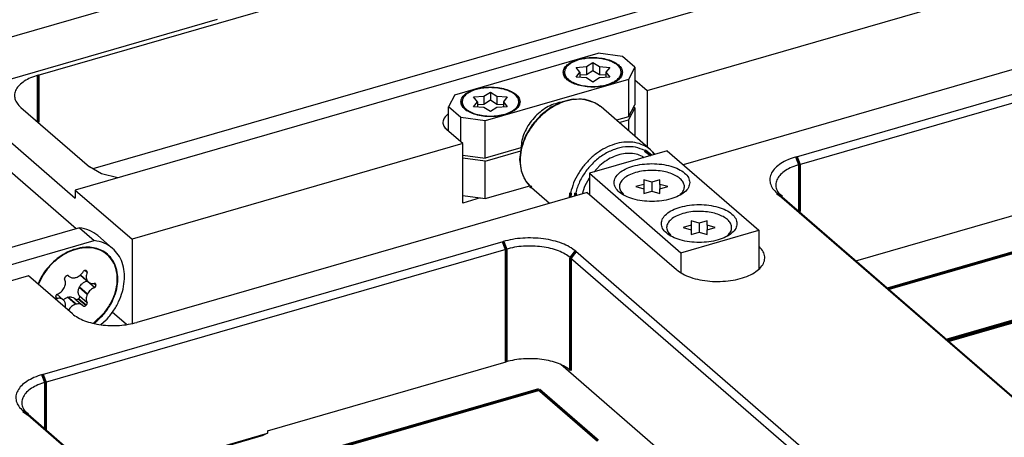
# Model space of a CAD drawing. Header units: inches. Extents: x 0 to 841, y 0 to 594.
# Tile 17 of 84: x 234 to 318, y 200 to 236. Entities that reach past the tile are written whole.
import ezdxf

# ---------------------------------------------------------------- set-up
doc = ezdxf.new("R2010")
doc.units = ezdxf.units.IN

# ---------------------------------------------------------------- blocks, each defined once
blk = doc.blocks.new('E8021-96570_pcb__1', base_point=(83.97, 163.499))
at = {"color": 3, "linetype": 'Continuous', "const_width": 0.25}
for points in [[(307.717, 212.834), (341.96, 222.72)], [(346.96, 218.39), (312.717, 208.504)], [(312.797, 208.435), (347.04, 218.32)], [(243.925, 194.419), (278.169, 204.305)], [(278.169, 204.305), (283.169, 199.975)]]:
    blk.add_lwpolyline(points, dxfattribs=at)
blk = doc.blocks.new('E8021-26512__4', base_point=(171.454, 230.218))
at = {"color": 7, "linetype": 'Continuous'}
for p, q in [((232.254, 233.768), (250.96, 239.168)), ((232.254, 230.218), (250.96, 235.618))]:
    blk.add_line(p, q, dxfattribs=at)
blk = doc.blocks.new('E8021-66412_MUXIP01_3', base_point=(171.454, 230.218))
blk.add_blockref('E8021-26512__4', (171.454, 230.218))
blk = doc.blocks.new('E8021-24170', base_point=(48.856, 135.123))
at = {"color": 7, "linetype": 'Continuous'}
for p, q in [((157.942, 290.634), (238.942, 220.486)), ((235.801, 230.895), (298.526, 249.002)), ((326.107, 246.341), (238.942, 221.179)), ((298.526, 239.736), (240.44, 222.968)), ((287.32, 229.602), (321.095, 239.352)), ((299.956, 223.989), (338.927, 235.239)), ((300.206, 223.339), (339.177, 234.589)), ((327.295, 233.982), (290.367, 223.322)), ((286.287, 230.496), (287.32, 229.602)), ((287.32, 229.602), (287.32, 224.823)), ((234.337, 228.163), (240.137, 223.14)), ((270.514, 227.622), (270.453, 227.579)), ((271.731, 225.102), (270.381, 226.271)), ((271.731, 225.102), (243.742, 217.022)), ((271.731, 220.079), (271.731, 225.102)), ((304.992, 215.194), (339.177, 225.063)), ((241.166, 222.554), (240.137, 223.14)), ((242.535, 222.216), (241.166, 222.554)), ((238.942, 221.179), (243.742, 217.022)), ((238.942, 221.179), (238.942, 220.486)), ((282.262, 220.982), (244.156, 209.982)), ((282.262, 220.982), (289.812, 214.444)), ((298.309, 220.915), (344.649, 180.783)), ((273.204, 220.504), (271.731, 220.079)), ((298.742, 220.607), (345.082, 180.475)), ((236.164, 205.574), (275.136, 216.824)), ((243.742, 217.022), (243.742, 209.879)), ((236.414, 204.924), (275.386, 216.174)), ((281.283, 216), (327.623, 175.868)), ((296.767, 216.419), (296.819, 216.372)), ((280.85, 215.442), (327.19, 175.31)), ((234.992, 213.919), (222.343, 210.267)), ((238.692, 210.714), (234.992, 213.919)), ((243.284, 209.797), (242.057, 210.86)), ((255.207, 200.823), (275.386, 206.648)), ((320.627, 171.251), (280.018, 206.419)), ((280.857, 162.368), (234.517, 202.5)), ((281.29, 162.06), (234.95, 202.192)), ((255.207, 200.823), (255.207, 200.606)), ((241.388, 196.617), (255.207, 200.606)), ((241.45, 196.563), (254.866, 200.436)), ((255.207, 200.606), (254.866, 200.436))]:
    blk.add_line(p, q, dxfattribs=at)
at = {"color": 3, "linetype": 'Continuous', "const_width": 0.25}
for points in [[(235.801, 226.895), (235.801, 230.895)], [(299.956, 223.989), (300.206, 223.339)], [(300.206, 223.339), (300.206, 219.339)], [(298.309, 220.915), (298.742, 220.607)], [(275.136, 216.824), (275.386, 216.174)], [(275.386, 216.174), (275.386, 206.648)], [(281.283, 216), (280.85, 215.442)], [(280.85, 215.442), (280.85, 205.916)], [(236.164, 205.574), (236.414, 204.924)], [(236.414, 204.924), (236.414, 200.924)], [(234.95, 202.192), (234.517, 202.5)]]:
    blk.add_lwpolyline(points, dxfattribs=at)
at = {"color": 7, "linetype": 'Continuous'}
for points, knots in [([(235.801, 230.895), (235.586, 230.826), (235.178, 230.693), (234.64, 230.409), (234.217, 230.08), (233.925, 229.708), (233.783, 229.303), (233.813, 228.886), (234.004, 228.487), (234.221, 228.276), (234.337, 228.163)], [0, 0, 0, 0, 0.67706, 1.28469, 1.816021, 2.275301, 2.682676, 3.075374, 3.496677, 3.978615, 3.978615, 3.978615, 3.978615]), ([(270.453, 227.579), (270.345, 227.484), (270.147, 227.309), (270.012, 226.935), (270.103, 226.551), (270.284, 226.369), (270.381, 226.271)], [0, 0, 0, 0, 0.426538, 0.783301, 1.132667, 1.542313, 1.542313, 1.542313, 1.542313]), ([(299.956, 223.989), (299.714, 223.91), (299.255, 223.761), (298.65, 223.441), (298.173, 223.071), (297.845, 222.653), (297.685, 222.197), (297.719, 221.728), (297.934, 221.279), (298.178, 221.042), (298.309, 220.915)], [0, 0, 0, 0, 0.761693, 1.445276, 2.043024, 2.559714, 3.018011, 3.459795, 3.933762, 4.475942, 4.475942, 4.475942, 4.475942]), ([(300.206, 223.339), (299.991, 223.269), (299.583, 223.137), (299.045, 222.852), (298.621, 222.523), (298.33, 222.152), (298.188, 221.746), (298.217, 221.33), (298.409, 220.931), (298.626, 220.72), (298.742, 220.607)], [0, 0, 0, 0, 0.67706, 1.28469, 1.816021, 2.275301, 2.682676, 3.075374, 3.496677, 3.978615, 3.978615, 3.978615, 3.978615]), ([(281.283, 216), (281.115, 216.126), (280.758, 216.395), (280.106, 216.683), (279.362, 216.913), (278.541, 217.064), (277.677, 217.135), (276.803, 217.119), (275.949, 217.027), (275.402, 216.89), (275.136, 216.824)], [0, 0, 0, 0, 0.626553, 1.337509, 2.122011, 2.962117, 3.835449, 4.717249, 5.582177, 6.406061, 6.406061, 6.406061, 6.406061]), ([(280.85, 215.442), (280.701, 215.554), (280.383, 215.793), (279.804, 216.049), (279.142, 216.254), (278.413, 216.388), (277.645, 216.451), (276.868, 216.437), (276.109, 216.355), (275.623, 216.233), (275.386, 216.174)], [0, 0, 0, 0, 0.556936, 1.188897, 1.886232, 2.632992, 3.409288, 4.19311, 4.961935, 5.694277, 5.694277, 5.694277, 5.694277]), ([(289.812, 214.444), (289.982, 214.318), (290.348, 214.048), (291.024, 213.774), (291.796, 213.568), (292.64, 213.453), (293.514, 213.431), (294.377, 213.504), (295.187, 213.669), (295.908, 213.917), (296.506, 214.237), (296.956, 214.619), (297.235, 215.055), (297.307, 215.53), (297.159, 216), (296.937, 216.243), (296.819, 216.372)], [0, 0, 0, 0, 0.633511, 1.361321, 2.16763, 3.027497, 3.910782, 4.785262, 5.619487, 6.385722, 7.063419, 7.644009, 8.138108, 8.58349, 9.040232, 9.562629, 9.562629, 9.562629, 9.562629]), ([(238.692, 210.714), (238.841, 210.602), (239.159, 210.364), (239.738, 210.108), (240.4, 209.903), (241.129, 209.769), (241.897, 209.706), (242.674, 209.72), (243.434, 209.801), (243.919, 209.923), (244.156, 209.982)], [0, 0, 0, 0, 0.556936, 1.188897, 1.886232, 2.632992, 3.409288, 4.19311, 4.961935, 5.694277, 5.694277, 5.694277, 5.694277]), ([(280.85, 205.916), (280.701, 206.028), (280.383, 206.267), (279.804, 206.522), (279.142, 206.727), (278.413, 206.862), (277.645, 206.925), (276.868, 206.911), (276.109, 206.829), (275.623, 206.707), (275.386, 206.648)], [0, 0, 0, 0, 0.556936, 1.188897, 1.886232, 2.632992, 3.409288, 4.19311, 4.961935, 5.694277, 5.694277, 5.694277, 5.694277]), ([(236.164, 205.574), (235.923, 205.495), (235.464, 205.346), (234.858, 205.026), (234.382, 204.656), (234.054, 204.238), (233.894, 203.782), (233.927, 203.313), (234.143, 202.864), (234.387, 202.627), (234.517, 202.5)], [0, 0, 0, 0, 0.761693, 1.445276, 2.043024, 2.559714, 3.018011, 3.459795, 3.933762, 4.475942, 4.475942, 4.475942, 4.475942]), ([(236.414, 204.924), (236.199, 204.854), (235.791, 204.722), (235.253, 204.437), (234.83, 204.108), (234.538, 203.737), (234.396, 203.331), (234.426, 202.915), (234.617, 202.516), (234.835, 202.305), (234.95, 202.192)], [0, 0, 0, 0, 0.67706, 1.28469, 1.816021, 2.275301, 2.682676, 3.075374, 3.496677, 3.978615, 3.978615, 3.978615, 3.978615])]:
    blk.add_open_spline(points, degree=3, knots=knots, dxfattribs=at)
blk = doc.blocks.new('N2360-21309_2', base_point=(147.12, 215.265))
at = {"color": 7, "linetype": 'Continuous'}
blk.add_line((152.932, 292.466), (239.021, 217.911), dxfattribs=at)
blk = doc.blocks.new('N2360-21308_2', base_point=(210.636, 200.509))
at = {"color": 7, "linetype": 'Continuous'}
for p, q in [((239.288, 217.988), (213.239, 210.468)), ((239.288, 217.988), (240.538, 216.905)), ((219.07, 210.708), (240.538, 216.905)), ((240.848, 217.321), (242.098, 216.238)), ((235.838, 213.186), (236.22, 214.003)), ((213.239, 210.468), (217.489, 206.787)), ((222.07, 208.11), (219.07, 210.708)), ((241.364, 210.753), (240.463, 209.904)), ((241.553, 210.172), (241.111, 209.785)), ((217.489, 206.787), (222.07, 208.11)), ((222.07, 206.262), (222.07, 208.11)), ((212.053, 205.893), (212.957, 203.973)), ((215.053, 203.295), (212.053, 205.893)), ((211.679, 203.514), (212.929, 202.432)), ((216.466, 200.697), (213.466, 203.295)), ((215.053, 203.295), (215.957, 201.375)), ((213.982, 201.866), (214.017, 201.859)), ((216.816, 200.509), (216.466, 200.697))]:
    blk.add_line(p, q, dxfattribs=at)
at = {"color": 3, "linetype": 'Continuous', "const_width": 0.25}
blk.add_lwpolyline([(215.957, 201.375), (212.957, 203.973)], dxfattribs=at)
at = {"color": 7, "linetype": 'Continuous'}
for points, knots in [([(240.848, 217.321), (240.618, 217.488), (240.149, 217.829), (239.579, 217.934), (239.288, 217.988)], [0, 0, 0, 0, 0.841132, 1.715832, 1.715832, 1.715832, 1.715832]), ([(242.098, 216.238), (241.868, 216.405), (241.399, 216.746), (240.829, 216.852), (240.538, 216.905)], [0, 0, 0, 0, 0.841133, 1.715832, 1.715832, 1.715832, 1.715832]), ([(241.364, 210.753), (241.553, 211.007), (241.928, 211.509), (242.3, 212.358), (242.5, 213.217), (242.507, 214.052), (242.317, 214.815), (241.935, 215.462), (241.38, 215.949), (240.69, 216.244), (239.91, 216.332), (239.087, 216.214), (238.262, 215.902), (237.481, 215.413), (236.773, 214.78), (236.405, 214.262), (236.22, 214.003)], [0, 0, 0, 0, 0.949849, 1.874412, 2.755355, 3.581913, 4.354293, 5.085838, 5.801666, 6.531946, 7.302194, 8.126321, 9.005074, 9.928092, 10.877295, 11.830467, 11.830467, 11.830467, 11.830467]), ([(241.553, 210.172), (241.758, 210.415), (242.167, 210.899), (242.625, 211.721), (242.947, 212.574), (243.11, 213.434), (243.108, 214.265), (242.936, 215.032), (242.61, 215.718), (242.267, 216.066), (242.098, 216.238)], [0, 0, 0, 0, 0.954349, 1.895376, 2.80785, 3.679909, 4.50496, 5.283452, 6.024034, 6.743173, 6.743173, 6.743173, 6.743173]), ([(213.239, 210.468), (212.945, 210.239), (212.355, 209.779), (211.646, 208.907), (211.1, 207.948), (210.758, 206.937), (210.635, 205.931), (210.749, 204.988), (211.08, 204.14), (211.482, 203.72), (211.679, 203.514)], [0, 0, 0, 0, 1.113818, 2.238055, 3.345395, 4.411134, 5.417455, 6.357702, 7.239951, 8.087861, 8.087861, 8.087861, 8.087861]), ([(217.489, 206.787), (217.199, 206.563), (216.618, 206.111), (215.92, 205.255), (215.363, 204.317), (215.155, 203.631), (215.053, 203.295)], [0, 0, 0, 0, 1.095627, 2.201769, 3.292393, 4.343789, 4.343789, 4.343789, 4.343789]), ([(212.053, 205.893), (211.993, 205.554), (211.876, 204.9), (211.992, 203.935), (212.32, 203.07), (212.729, 202.641), (212.929, 202.432)], [0, 0, 0, 0, 1.026315, 1.984425, 2.882137, 3.743895, 3.743895, 3.743895, 3.743895]), ([(212.957, 203.973), (213.025, 203.845), (213.159, 203.593), (213.364, 203.394), (213.466, 203.295)], [0, 0, 0, 0, 0.4300985, 0.8520419, 0.8520419, 0.8520419, 0.8520419]), ([(212.929, 202.432), (213.087, 202.31), (213.407, 202.064), (213.789, 201.932), (213.982, 201.866)], [0, 0, 0, 0, 0.594912, 1.202196, 1.202196, 1.202196, 1.202196]), ([(215.957, 201.375), (216.025, 201.247), (216.159, 200.995), (216.364, 200.796), (216.466, 200.697)], [0, 0, 0, 0, 0.430099, 0.8520429, 0.8520429, 0.8520429, 0.8520429])]:
    blk.add_open_spline(points, degree=3, knots=knots, dxfattribs=at)
blk = doc.blocks.new('0515-2044_2', base_point=(235.779, 209.89))
at = {"color": 7, "linetype": 'Continuous'}
for p, q in [((239.943, 214.211), (239.755, 214.373)), ((235.789, 213.264), (235.779, 213.238)), ((238.333, 213.939), (238.41, 213.873)), ((239.37, 213.988), (240.049, 213.399)), ((239.973, 213.483), (239.38, 213.996)), ((239.958, 213.505), (239.385, 214.001)), ((239.515, 213.257), (239.562, 213.297)), ((239.562, 213.297), (239.57, 213.303)), ((239.57, 213.303), (239.629, 213.345)), ((239.629, 213.345), (239.69, 213.383)), ((239.69, 213.383), (239.741, 213.411)), ((239.741, 213.411), (239.753, 213.417)), ((239.753, 213.417), (239.819, 213.445)), ((239.819, 213.445), (239.886, 213.469)), ((239.886, 213.469), (239.902, 213.473)), ((239.902, 213.473), (239.936, 213.483)), ((239.946, 213.489), (239.936, 213.483)), ((240.581, 212.924), (239.936, 213.483)), ((240.694, 213.125), (240.516, 213.279)), ((240.694, 213.155), (240.546, 213.283)), ((239.191, 212.583), (239.195, 212.649)), ((239.192, 212.548), (239.191, 212.583)), ((239.193, 212.517), (239.192, 212.548)), ((239.197, 212.479), (239.193, 212.517)), ((239.195, 212.649), (239.205, 212.715)), ((239.201, 212.453), (239.197, 212.479)), ((239.214, 212.39), (239.201, 212.453)), ((239.205, 212.715), (239.211, 212.745)), ((239.211, 212.745), (239.219, 212.782)), ((239.219, 212.782), (239.24, 212.848)), ((239.24, 212.848), (239.243, 212.858)), ((239.243, 212.858), (239.265, 212.912)), ((239.265, 212.912), (239.277, 212.939)), ((239.277, 212.939), (239.284, 212.955)), ((239.958, 212.35), (239.277, 212.939)), ((239.284, 212.955), (239.292, 212.97)), ((239.292, 212.97), (239.33, 213.037)), ((239.973, 212.381), (239.292, 212.97)), ((239.33, 213.037), (239.37, 213.096)), ((239.37, 213.096), (239.401, 213.137)), ((239.401, 213.137), (239.463, 213.207)), ((239.463, 213.207), (239.515, 213.257)), ((240.694, 213.155), (240.694, 213.125)), ((237.282, 212.14), (237.282, 212.17)), ((237.395, 212.005), (237.292, 212.094)), ((237.386, 212.363), (237.927, 211.895)), ((237.936, 211.887), (237.947, 211.898)), ((237.947, 211.898), (237.974, 211.923)), ((237.974, 211.923), (238.013, 211.955)), ((238.013, 211.955), (238.028, 211.967)), ((238.028, 211.967), (238.085, 212.006)), ((238.085, 212.006), (238.111, 212.023)), ((238.111, 212.023), (238.144, 212.041)), ((238.144, 212.041), (238.205, 212.071)), ((238.205, 212.071), (238.266, 212.095)), ((238.266, 212.095), (238.292, 212.104)), ((238.292, 212.104), (238.307, 212.109)), ((238.973, 211.515), (238.292, 212.104)), ((238.307, 212.109), (238.323, 212.113)), ((238.323, 212.113), (238.391, 212.128)), ((239.003, 211.523), (238.323, 212.113)), ((238.391, 212.128), (238.453, 212.135)), ((238.453, 212.135), (238.577, 212.134)), ((238.577, 212.134), (238.614, 212.129)), ((238.614, 212.129), (238.637, 212.124)), ((238.637, 212.124), (238.752, 212.088)), ((238.752, 212.088), (238.806, 212.062)), ((238.806, 212.062), (238.848, 212.037)), ((238.848, 212.037), (238.857, 212.031)), ((238.857, 212.031), (238.905, 211.994)), ((238.905, 211.994), (238.913, 211.988)), ((238.913, 211.988), (239.567, 211.422)), ((239.008, 211.91), (239, 211.913)), ((239.059, 211.905), (239.008, 211.91)), ((239.076, 211.906), (239.059, 211.905)), ((239.111, 211.913), (239.076, 211.906)), ((239.128, 211.919), (239.111, 211.913)), ((239.161, 211.934), (239.128, 211.919)), ((239.177, 211.944), (239.161, 211.934)), ((239.193, 211.955), (239.177, 211.944)), ((239.219, 211.977), (239.193, 211.955)), ((239.828, 211.405), (239.193, 211.955)), ((239.222, 212.361), (239.214, 212.39)), ((239.235, 211.994), (239.219, 211.977)), ((239.854, 211.427), (239.219, 211.977)), ((239.232, 212.329), (239.222, 212.361)), ((239.256, 212.271), (239.232, 212.329)), ((239.247, 212.009), (239.235, 211.994)), ((239.267, 212.041), (239.247, 212.009)), ((239.285, 212.216), (239.256, 212.271)), ((239.276, 212.058), (239.267, 212.041)), ((239.29, 212.094), (239.276, 212.058)), ((239.298, 212.193), (239.285, 212.216)), ((239.294, 212.112), (239.29, 212.094)), ((239.3, 212.148), (239.294, 212.112)), ((239.298, 212.193), (239.3, 212.166)), ((239.943, 211.635), (239.298, 212.193)), ((239.3, 212.166), (239.3, 212.148)), ((238.086, 211.239), (238.092, 211.261)), ((238.365, 211.018), (238.357, 211.005)), ((239.003, 211.523), (238.973, 211.515)), ((239.854, 211.427), (239.828, 211.405)), ((240.522, 209.89), (240.721, 210.049))]:
    blk.add_line(p, q, dxfattribs=at)
for points, knots in [([(239.35, 216.284), (239.105, 216.223), (238.605, 216.099), (237.9, 215.736), (237.237, 215.26), (236.648, 214.673), (236.146, 214.008), (235.907, 213.511), (235.789, 213.264)], [0, 0, 0, 0, 0.752613, 1.542881, 2.361117, 3.19418, 4.027223, 4.8454, 4.8454, 4.8454, 4.8454]), ([(241.672, 215.747), (241.516, 215.863), (241.199, 216.099), (240.621, 216.293), (239.994, 216.37), (239.568, 216.313), (239.35, 216.284)], [0, 0, 0, 0, 0.581599, 1.178533, 1.80298, 2.462017, 2.462017, 2.462017, 2.462017]), ([(240.721, 210.049), (240.942, 210.256), (241.384, 210.669), (241.901, 211.411), (242.285, 212.205), (242.51, 213.023), (242.566, 213.828), (242.443, 214.576), (242.157, 215.246), (241.832, 215.582), (241.672, 215.747)], [0, 0, 0, 0, 0.905872, 1.81016, 2.69398, 3.541269, 4.341429, 5.091926, 5.800287, 6.484206, 6.484206, 6.484206, 6.484206]), ([(239.003, 213.78), (239.065, 213.804), (239.193, 213.852), (239.362, 213.974), (239.513, 214.122), (239.588, 214.243), (239.626, 214.303)], [0, 0, 0, 0, 0.1987385, 0.4066487, 0.6191767, 0.8310191, 0.8310191, 0.8310191, 0.8310191]), ([(239.828, 214.375), (239.811, 214.376), (239.776, 214.38), (239.723, 214.366), (239.671, 214.341), (239.641, 214.316), (239.626, 214.303)], [0, 0, 0, 0, 0.050155, 0.1041992, 0.1618298, 0.221927, 0.221927, 0.221927, 0.221927]), ([(239.854, 214.367), (239.85, 214.369), (239.841, 214.371), (239.832, 214.374), (239.828, 214.375)], [0, 0, 0, 0, 0.01357423, 0.02717511, 0.02717511, 0.02717511, 0.02717511]), ([(239.943, 214.211), (239.943, 214.228), (239.943, 214.262), (239.925, 214.308), (239.896, 214.346), (239.868, 214.36), (239.854, 214.367)], [0, 0, 0, 0, 0.0517947, 0.0999997, 0.1460118, 0.1920253, 0.1920253, 0.1920253, 0.1920253]), ([(239.943, 214.211), (239.919, 214.148), (239.874, 214.025), (239.856, 213.835), (239.878, 213.656), (239.932, 213.554), (239.958, 213.505)], [0, 0, 0, 0, 0.2012693, 0.390941, 0.5678948, 0.7339921, 0.7339921, 0.7339921, 0.7339921]), ([(238.018, 212.945), (238.044, 213.008), (238.095, 213.13), (238.12, 213.321), (238.106, 213.503), (238.057, 213.609), (238.033, 213.66)], [0, 0, 0, 0, 0.202968, 0.394783, 0.5738755, 0.7415639, 0.7415639, 0.7415639, 0.7415639]), ([(238.122, 213.867), (238.108, 213.852), (238.081, 213.822), (238.052, 213.77), (238.034, 213.715), (238.033, 213.678), (238.033, 213.66)], [0, 0, 0, 0, 0.0609528, 0.1209317, 0.1783503, 0.2321332, 0.2321332, 0.2321332, 0.2321332]), ([(238.148, 213.89), (238.144, 213.886), (238.135, 213.879), (238.126, 213.871), (238.122, 213.867)], [0, 0, 0, 0, 0.01726303, 0.03453865, 0.03453865, 0.03453865, 0.03453865]), ([(238.35, 213.934), (238.334, 213.938), (238.302, 213.947), (238.249, 213.941), (238.196, 213.923), (238.164, 213.901), (238.148, 213.89)], [0, 0, 0, 0, 0.048324, 0.1002696, 0.1560843, 0.2150443, 0.2150443, 0.2150443, 0.2150443]), ([(238.35, 213.934), (238.359, 213.923), (238.378, 213.902), (238.399, 213.882), (238.41, 213.873)], [0, 0, 0, 0, 0.04285078, 0.08556444, 0.08556444, 0.08556444, 0.08556444]), ([(238.41, 213.873), (238.447, 213.845), (238.524, 213.789), (238.665, 213.748), (238.818, 213.738), (238.92, 213.76), (238.973, 213.771)], [0, 0, 0, 0, 0.1390492, 0.2825561, 0.4338696, 0.5946236, 0.5946236, 0.5946236, 0.5946236]), ([(238.973, 213.771), (238.978, 213.773), (238.988, 213.775), (238.998, 213.778), (239.003, 213.78)], [0, 0, 0, 0, 0.01570523, 0.03156669, 0.03156669, 0.03156669, 0.03156669]), ([(239.958, 213.505), (239.96, 213.501), (239.965, 213.493), (239.97, 213.486), (239.973, 213.483)], [0, 0, 0, 0, 0.01335031, 0.02663118, 0.02663118, 0.02663118, 0.02663118]), ([(239.973, 213.483), (239.984, 213.468), (240.008, 213.438), (240.036, 213.412), (240.049, 213.399)], [0, 0, 0, 0, 0.056771, 0.1132269, 0.1132269, 0.1132269, 0.1132269]), ([(240.049, 213.399), (240.085, 213.373), (240.157, 213.32), (240.29, 213.278), (240.434, 213.265), (240.531, 213.281), (240.581, 213.29)], [0, 0, 0, 0, 0.1321377, 0.2681248, 0.4109376, 0.5621726, 0.5621726, 0.5621726, 0.5621726]), ([(240.694, 213.155), (240.692, 213.171), (240.687, 213.204), (240.662, 213.245), (240.626, 213.277), (240.596, 213.286), (240.581, 213.29)], [0, 0, 0, 0, 0.0497748, 0.0965728, 0.1422905, 0.1892375, 0.1892375, 0.1892375, 0.1892375]), ([(237.395, 212.37), (237.457, 212.397), (237.583, 212.45), (237.749, 212.577), (237.896, 212.731), (237.968, 212.853), (238.003, 212.914)], [0, 0, 0, 0, 0.2005767, 0.4096345, 0.6224296, 0.8336165, 0.8336165, 0.8336165, 0.8336165]), ([(238.003, 212.914), (238.006, 212.919), (238.011, 212.929), (238.016, 212.94), (238.018, 212.945)], [0, 0, 0, 0, 0.01713912, 0.03418809, 0.03418809, 0.03418809, 0.03418809]), ([(240.581, 212.924), (240.519, 212.898), (240.393, 212.845), (240.227, 212.717), (240.08, 212.564), (240.009, 212.441), (239.973, 212.381)], [0, 0, 0, 0, 0.2005767, 0.4096345, 0.6224296, 0.8336165, 0.8336165, 0.8336165, 0.8336165]), ([(240.581, 212.924), (240.596, 212.938), (240.627, 212.965), (240.661, 213.015), (240.686, 213.068), (240.691, 213.106), (240.694, 213.125)], [0, 0, 0, 0, 0.0607486, 0.1214629, 0.1804198, 0.2362299, 0.2362299, 0.2362299, 0.2362299]), ([(237.395, 212.37), (237.38, 212.357), (237.349, 212.33), (237.315, 212.28), (237.29, 212.226), (237.285, 212.188), (237.282, 212.17)], [0, 0, 0, 0, 0.0607486, 0.1214629, 0.1804198, 0.2362299, 0.2362299, 0.2362299, 0.2362299]), ([(237.282, 212.14), (237.285, 212.123), (237.289, 212.091), (237.314, 212.049), (237.35, 212.018), (237.38, 212.009), (237.395, 212.005)], [0, 0, 0, 0, 0.0497748, 0.0965728, 0.1422905, 0.1892375, 0.1892375, 0.1892375, 0.1892375]), ([(237.927, 211.895), (237.891, 211.921), (237.819, 211.975), (237.686, 212.016), (237.542, 212.03), (237.445, 212.013), (237.395, 212.005)], [0, 0, 0, 0, 0.1321379, 0.2681253, 0.4109384, 0.5621736, 0.5621736, 0.5621736, 0.5621736]), ([(238.003, 211.812), (237.992, 211.827), (237.969, 211.857), (237.941, 211.882), (237.927, 211.895)], [0, 0, 0, 0, 0.0567705, 0.1132259, 0.1132259, 0.1132259, 0.1132259]), ([(238.018, 211.79), (238.016, 211.794), (238.011, 211.801), (238.006, 211.808), (238.003, 211.812)], [0, 0, 0, 0, 0.01335031, 0.02663118, 0.02663118, 0.02663118, 0.02663118]), ([(238.092, 211.261), (238.101, 211.31), (238.118, 211.405), (238.111, 211.546), (238.082, 211.677), (238.039, 211.753), (238.018, 211.79)], [0, 0, 0, 0, 0.1475706, 0.2876375, 0.4204422, 0.5473345, 0.5473345, 0.5473345, 0.5473345]), ([(239.854, 211.427), (239.868, 211.442), (239.895, 211.472), (239.924, 211.525), (239.942, 211.58), (239.943, 211.617), (239.943, 211.635)], [0, 0, 0, 0, 0.0609528, 0.1209317, 0.1783503, 0.2321332, 0.2321332, 0.2321332, 0.2321332]), ([(239.958, 212.35), (239.932, 212.287), (239.881, 212.165), (239.857, 211.974), (239.87, 211.792), (239.919, 211.686), (239.943, 211.635)], [0, 0, 0, 0, 0.202968, 0.394783, 0.5738755, 0.7415639, 0.7415639, 0.7415639, 0.7415639]), ([(239.973, 212.381), (239.97, 212.375), (239.965, 212.365), (239.96, 212.355), (239.958, 212.35)], [0, 0, 0, 0, 0.01713912, 0.03418809, 0.03418809, 0.03418809, 0.03418809]), ([(238.973, 211.515), (238.913, 211.492), (238.79, 211.445), (238.626, 211.33), (238.478, 211.189), (238.403, 211.075), (238.365, 211.018)], [0, 0, 0, 0, 0.1916005, 0.3918715, 0.5967746, 0.801569, 0.801569, 0.801569, 0.801569]), ([(239.567, 211.422), (239.529, 211.449), (239.452, 211.505), (239.311, 211.546), (239.158, 211.556), (239.056, 211.534), (239.003, 211.523)], [0, 0, 0, 0, 0.1390494, 0.2825565, 0.4338703, 0.5946246, 0.5946246, 0.5946246, 0.5946246]), ([(239.626, 211.36), (239.617, 211.371), (239.598, 211.393), (239.577, 211.412), (239.567, 211.422)], [0, 0, 0, 0, 0.04285029, 0.08556345, 0.08556345, 0.08556345, 0.08556345]), ([(239.626, 211.36), (239.642, 211.356), (239.674, 211.348), (239.727, 211.354), (239.78, 211.372), (239.812, 211.394), (239.828, 211.405)], [0, 0, 0, 0, 0.048324, 0.1002696, 0.1560843, 0.2150443, 0.2150443, 0.2150443, 0.2150443])]:
    blk.add_open_spline(points, degree=3, knots=knots, dxfattribs=at)
blk = doc.blocks.new('N2605-21220', base_point=(270.514, 223.87))
at = {"color": 7, "linetype": 'Continuous'}
for p, q in [((271.064, 229.239), (283.188, 232.739)), ((285.237, 232.464), (283.188, 232.739)), ((286.287, 231.555), (285.237, 232.464)), ((286.287, 231.555), (285.738, 230.531)), ((286.287, 231.555), (286.287, 228.394)), ((285.738, 230.531), (273.614, 227.031)), ((285.738, 230.531), (285.738, 227.37)), ((271.064, 229.239), (270.514, 228.214)), ((280.095, 228.612), (279.861, 228.569)), ((285.738, 227.37), (286.287, 228.394)), ((271.564, 227.305), (270.514, 228.214)), ((270.514, 226.156), (270.514, 228.214)), ((273.614, 227.031), (271.564, 227.305)), ((271.564, 225.246), (271.564, 227.305)), ((273.614, 223.87), (273.614, 227.031)), ((285.738, 227.37), (284.719, 227.075)), ((271.731, 224.122), (273.614, 223.87)), ((276.647, 224.745), (273.614, 223.87)), ((276.647, 224.745), (276.664, 224.731))]:
    blk.add_line(p, q, dxfattribs=at)
for points, knots in [([(285.231, 231.135), (285.212, 231.247), (285.17, 231.49), (284.884, 231.794), (284.483, 232.046), (283.965, 232.238), (283.369, 232.358), (282.731, 232.399), (282.093, 232.358), (281.496, 232.238), (280.98, 232.046), (280.574, 231.794), (280.302, 231.49), (280.198, 231.135), (280.302, 230.78), (280.574, 230.475), (280.98, 230.223), (281.496, 230.032), (282.093, 229.912), (282.731, 229.871), (283.369, 229.912), (283.965, 230.032), (284.483, 230.223), (284.884, 230.475), (285.17, 230.78), (285.212, 231.023), (285.231, 231.135)], [0, 0, 0, 0, 0.334551, 0.726039, 1.200239, 1.754805, 2.370553, 3.019001, 3.667449, 4.283197, 4.837763, 5.311962, 5.703451, 6.038002, 6.372553, 6.764041, 7.238241, 7.792807, 8.408555, 9.057003, 9.70545, 10.321198, 10.875764, 11.349964, 11.741453, 12.076003, 12.076003, 12.076003, 12.076003]), ([(276.571, 228.635), (276.552, 228.747), (276.51, 228.99), (276.224, 229.294), (275.823, 229.546), (275.305, 229.738), (274.709, 229.858), (274.071, 229.899), (273.433, 229.858), (272.836, 229.738), (272.319, 229.546), (271.914, 229.294), (271.641, 228.99), (271.538, 228.635), (271.641, 228.28), (271.914, 227.975), (272.319, 227.723), (272.836, 227.532), (273.433, 227.412), (274.071, 227.371), (274.709, 227.412), (275.305, 227.532), (275.823, 227.723), (276.224, 227.975), (276.51, 228.28), (276.552, 228.523), (276.571, 228.635)], [0, 0, 0, 0, 0.334551, 0.726039, 1.200239, 1.754805, 2.370553, 3.019001, 3.667449, 4.283197, 4.837763, 5.311962, 5.703451, 6.038002, 6.372553, 6.764041, 7.238241, 7.792807, 8.408555, 9.057003, 9.70545, 10.321198, 10.875764, 11.349964, 11.741453, 12.076003, 12.076003, 12.076003, 12.076003]), ([(279.861, 228.569), (279.658, 228.51), (279.243, 228.391), (278.661, 228.072), (278.117, 227.663), (277.634, 227.167), (277.229, 226.607), (276.922, 226.003), (276.711, 225.38), (276.668, 224.953), (276.647, 224.745)], [0, 0, 0, 0, 0.631936, 1.293263, 1.975806, 2.668944, 3.360902, 4.040034, 4.696097, 5.321558, 5.321558, 5.321558, 5.321558])]:
    blk.add_open_spline(points, degree=3, knots=knots, dxfattribs=at)
blk = doc.blocks.new('0515-2680', base_point=(271.671, 227.435))
at = {"color": 7, "linetype": 'Continuous'}
for p, q in [((272.646, 229.046), (273.521, 229.111)), ((273.521, 229.111), (274.071, 229.457)), ((273.521, 229.111), (273.521, 228.418)), ((274.071, 229.457), (274.071, 228.765)), ((274.071, 229.457), (274.621, 229.111)), ((274.621, 229.111), (274.621, 228.418)), ((274.621, 229.111), (275.495, 229.046)), ((271.671, 228.548), (271.671, 228.635)), ((272.971, 228.635), (272.646, 229.046)), ((272.646, 228.223), (272.971, 228.635)), ((272.971, 228.635), (272.971, 228.199)), ((273.521, 228.418), (272.971, 228.377)), ((274.071, 228.765), (273.521, 228.418)), ((274.621, 228.418), (274.071, 228.765)), ((275.171, 228.377), (274.621, 228.418)), ((275.495, 229.046), (275.171, 228.635)), ((275.171, 228.635), (275.495, 228.223)), ((275.171, 228.635), (275.171, 228.199)), ((276.471, 228.548), (276.471, 228.635)), ((271.992, 227.948), (272.084, 227.876)), ((273.521, 228.158), (272.646, 228.223)), ((274.071, 227.812), (273.521, 228.158)), ((274.621, 228.158), (274.071, 227.812)), ((275.495, 228.223), (274.621, 228.158)), ((276.07, 227.886), (276.149, 227.948))]:
    blk.add_line(p, q, dxfattribs=at)
for points, knots in [([(274.57, 229.809), (274.393, 229.821), (274.04, 229.847), (273.516, 229.812), (273.019, 229.724), (272.572, 229.584), (272.195, 229.399), (271.909, 229.176), (271.711, 228.919), (271.683, 228.726), (271.671, 228.635)], [0, 0, 0, 0, 0.531046, 1.060932, 1.570278, 2.041587, 2.461278, 2.822419, 3.128821, 3.400189, 3.400189, 3.400189, 3.400189]), ([(276.471, 228.635), (276.457, 228.727), (276.429, 228.925), (276.223, 229.186), (275.926, 229.412), (275.536, 229.597), (275.075, 229.738), (274.742, 229.784), (274.57, 229.809)], [0, 0, 0, 0, 0.276861, 0.59069, 0.961827, 1.393646, 1.87821, 2.400667, 2.400667, 2.400667, 2.400667]), ([(271.671, 228.635), (271.689, 228.527), (271.728, 228.293), (272.004, 228.002), (272.388, 227.76), (272.886, 227.576), (273.458, 227.461), (274.071, 227.421), (274.683, 227.461), (275.255, 227.576), (275.753, 227.76), (276.137, 228.002), (276.413, 228.294), (276.452, 228.527), (276.471, 228.635)], [0, 0, 0, 0, 0.32185, 0.697137, 1.152368, 1.684751, 2.275869, 2.898379, 3.520889, 4.112006, 4.64439, 5.099622, 5.475451, 5.796619, 5.796619, 5.796619, 5.796619]), ([(271.671, 228.548), (271.676, 228.484), (271.688, 228.352), (271.754, 228.237), (271.788, 228.177)], [0, 0, 0, 0, 0.190033, 0.3931454, 0.3931454, 0.3931454, 0.3931454]), ([(276.149, 227.948), (276.242, 228.038), (276.414, 228.205), (276.453, 228.44), (276.471, 228.548)], [0, 0, 0, 0, 0.3758335, 0.6970055, 0.6970055, 0.6970055, 0.6970055]), ([(271.788, 228.177), (271.817, 228.137), (271.877, 228.054), (271.953, 227.984), (271.992, 227.948)], [0, 0, 0, 0, 0.1478377, 0.3076274, 0.3076274, 0.3076274, 0.3076274])]:
    blk.add_open_spline(points, degree=3, knots=knots, dxfattribs=at)
blk = doc.blocks.new('0515-2034_16', base_point=(288.944, 217.29))
at = {"color": 7, "linetype": 'Continuous'}
for p, q in [((291.726, 218.388), (291.051, 218.583)), ((291.051, 218.583), (291.051, 218.193)), ((292.401, 218.583), (291.726, 218.388)), ((291.726, 218.388), (291.726, 217.609)), ((292.401, 218.193), (292.401, 218.583)), ((289.069, 217.643), (289.326, 217.333)), ((291.051, 218.193), (290.376, 217.999)), ((290.376, 217.999), (291.051, 217.804)), ((291.051, 218.193), (291.051, 217.804)), ((291.051, 217.804), (291.051, 217.414)), ((291.051, 217.414), (291.726, 217.609)), ((291.726, 217.609), (292.401, 217.414)), ((292.401, 218.193), (292.401, 217.804)), ((293.076, 217.999), (292.401, 218.193)), ((292.401, 217.804), (293.076, 217.999)), ((292.401, 217.414), (292.401, 217.804)), ((294.081, 217.29), (294.107, 217.311))]:
    blk.add_line(p, q, dxfattribs=at)
for points, knots in [([(292.437, 219.327), (292.2, 219.349), (291.726, 219.393), (291.024, 219.343), (290.368, 219.212), (289.8, 219.001), (289.353, 218.724), (289.055, 218.39), (288.934, 217.995), (289.024, 217.76), (289.069, 217.643)], [0, 0, 0, 0, 0.713293, 1.426586, 2.103909, 2.713933, 3.235552, 3.66619, 4.034196, 4.402202, 4.402202, 4.402202, 4.402202]), ([(294.107, 217.311), (294.199, 217.401), (294.368, 217.569), (294.495, 217.901), (294.459, 218.242), (294.267, 218.554), (293.95, 218.827), (293.524, 219.053), (293.01, 219.231), (292.634, 219.294), (292.437, 219.327)], [0, 0, 0, 0, 0.381652, 0.710702, 1.026124, 1.374148, 1.784881, 2.266982, 2.813914, 3.409804, 3.409804, 3.409804, 3.409804])]:
    blk.add_open_spline(points, degree=3, knots=knots, dxfattribs=at)
blk = doc.blocks.new('N2605-21220_2', base_point=(271.731, 220.449))
at = {"color": 7, "linetype": 'Continuous'}
for p, q in [((286.287, 228.134), (285.738, 227.11)), ((286.192, 228.217), (286.287, 228.134)), ((286.287, 228.134), (286.287, 225.717)), ((284.944, 226.88), (285.738, 227.11)), ((285.738, 227.11), (285.738, 226.193)), ((273.614, 223.61), (276.633, 224.481)), ((273.614, 223.61), (271.731, 223.862)), ((273.614, 220.449), (273.614, 223.61)), ((273.614, 220.449), (277.387, 221.538)), ((271.731, 220.701), (273.614, 220.449))]:
    blk.add_line(p, q, dxfattribs=at)
blk = doc.blocks.new('0515-2034_12', base_point=(284.944, 220.755))
at = {"color": 7, "linetype": 'Continuous'}
for p, q in [((287.051, 221.658), (286.376, 221.463)), ((287.726, 221.852), (287.051, 222.047)), ((287.051, 222.047), (287.051, 221.658)), ((287.051, 221.658), (287.051, 221.268)), ((288.401, 222.047), (287.726, 221.852)), ((287.726, 221.852), (287.726, 221.073)), ((288.401, 221.658), (288.401, 222.047)), ((288.401, 221.658), (288.401, 221.268)), ((289.076, 221.463), (288.401, 221.658)), ((285.069, 221.107), (285.326, 220.797)), ((286.376, 221.463), (287.051, 221.268)), ((287.051, 221.268), (287.051, 220.878)), ((287.051, 220.878), (287.726, 221.073)), ((287.726, 221.073), (288.401, 220.878)), ((288.401, 221.268), (289.076, 221.463)), ((288.401, 220.878), (288.401, 221.268)), ((290.081, 220.755), (290.107, 220.775))]:
    blk.add_line(p, q, dxfattribs=at)
for points, knots in [([(288.437, 222.791), (288.2, 222.813), (287.726, 222.857), (287.024, 222.807), (286.368, 222.676), (285.8, 222.465), (285.353, 222.188), (285.055, 221.854), (284.934, 221.459), (285.024, 221.224), (285.069, 221.107)], [0, 0, 0, 0, 0.713293, 1.426586, 2.103908, 2.713931, 3.23555, 3.666188, 4.034194, 4.402199, 4.402199, 4.402199, 4.402199]), ([(290.107, 220.775), (290.199, 220.865), (290.368, 221.033), (290.495, 221.365), (290.459, 221.706), (290.267, 222.019), (289.95, 222.291), (289.524, 222.518), (289.01, 222.695), (288.634, 222.758), (288.437, 222.791)], [0, 0, 0, 0, 0.381652, 0.710702, 1.026124, 1.374148, 1.784881, 2.266982, 2.813915, 3.409805, 3.409805, 3.409805, 3.409805])]:
    blk.add_open_spline(points, degree=3, knots=knots, dxfattribs=at)
blk = doc.blocks.new('1410-1581_4', base_point=(276.538, 220.061))
at = {"color": 7, "linetype": 'Continuous'}
for p, q in [((280.15, 228.639), (279.199, 228.18)), ((280.933, 228.821), (280.15, 228.639)), ((281.1, 228.858), (280.933, 228.821)), ((281.857, 228.835), (281.1, 228.858)), ((282.076, 228.821), (281.857, 228.835)), ((282.088, 228.819), (282.076, 228.821)), ((282.893, 228.546), (282.088, 228.819)), ((282.933, 228.526), (282.893, 228.546)), ((283.422, 228.199), (282.933, 228.526)), ((278.33, 227.519), (277.591, 226.694)), ((279.199, 228.18), (278.33, 227.519)), ((287.597, 224.583), (283.422, 228.199)), ((277.591, 226.694), (277.025, 225.754)), ((277.025, 225.754), (276.667, 224.753)), ((276.667, 224.753), (276.538, 223.747)), ((287.597, 224.583), (287.67, 224.507)), ((287.67, 224.507), (287.709, 224.475)), ((287.709, 224.475), (287.81, 224.368)), ((287.948, 224.183), (287.804, 224.382)), ((287.81, 224.368), (287.943, 224.181)), ((276.538, 223.747), (276.664, 222.825)), ((276.664, 222.825), (276.672, 222.797)), ((276.672, 222.797), (276.784, 222.524)), ((276.784, 222.524), (276.985, 222.065)), ((276.985, 222.065), (277.045, 221.965)), ((277.045, 221.965), (277.39, 221.539)), ((277.39, 221.539), (277.439, 221.482)), ((277.439, 221.482), (277.53, 221.395)), ((277.53, 221.395), (279.07, 220.061))]:
    blk.add_line(p, q, dxfattribs=at)
at = {"color": 3, "linetype": 'Continuous', "const_width": 0.25}
for points in [[(287.664, 224.101), (287.119, 224.523)], [(277.429, 221.487), (277.53, 221.395)], [(280.851, 220.952), (280.809, 220.563)], [(281.278, 220.939), (281.247, 220.689)]]:
    blk.add_lwpolyline(points, dxfattribs=at)
at = {"color": 3, "linetype": 'Continuous'}
for points, knots in [([(282.906, 228.545), (282.663, 228.643), (282.163, 228.845), (281.32, 228.876), (280.45, 228.72), (279.582, 228.365), (278.761, 227.837), (278.025, 227.16), (277.408, 226.368), (276.945, 225.497), (276.64, 224.591), (276.599, 223.972), (276.579, 223.672)], [0, 0, 0, 0, 0.780379, 1.605626, 2.486144, 3.42057, 4.397901, 5.400466, 6.407015, 7.395753, 8.347361, 9.248072, 9.248072, 9.248072, 9.248072]), ([(287.135, 224.901), (286.919, 224.996), (286.476, 225.191), (285.725, 225.263), (284.941, 225.179), (284.147, 224.927), (283.376, 224.524), (282.657, 223.985), (282.019, 223.333), (281.491, 222.592), (281.08, 221.796), (280.927, 221.23), (280.851, 220.952)], [0, 0, 0, 0, 0.704928, 1.444453, 2.228354, 3.058208, 3.928395, 4.827824, 5.741841, 6.654119, 7.548529, 8.411006, 8.411006, 8.411006, 8.411006]), ([(287.119, 224.523), (286.867, 224.629), (286.345, 224.846), (285.454, 224.854), (284.541, 224.644), (283.648, 224.206), (282.818, 223.585), (282.373, 223.047), (282.149, 222.776)], [0, 0, 0, 0, 0.81458, 1.682275, 2.615127, 3.608338, 4.64415, 5.696831, 5.696831, 5.696831, 5.696831]), ([(276.579, 223.672), (276.584, 223.512), (276.595, 223.197), (276.69, 222.741), (276.837, 222.314), (276.987, 222.059), (277.061, 221.934)], [0, 0, 0, 0, 0.480552, 0.94398, 1.392068, 1.827798, 1.827798, 1.827798, 1.827798]), ([(282.149, 222.776), (281.955, 222.486), (281.573, 221.917), (281.375, 221.261), (281.278, 220.939)], [0, 0, 0, 0, 1.040892, 2.043366, 2.043366, 2.043366, 2.043366])]:
    blk.add_open_spline(points, degree=3, knots=knots, dxfattribs=at)
at = {"color": 7, "linetype": 'Continuous'}
for points, knots in [([(283.422, 228.199), (283.341, 228.264), (283.18, 228.395), (282.997, 228.495), (282.906, 228.545)], [0, 0, 0, 0, 0.3104308, 0.6228782, 0.6228782, 0.6228782, 0.6228782]), ([(287.597, 224.583), (287.524, 224.642), (287.379, 224.761), (287.216, 224.854), (287.135, 224.901)], [0, 0, 0, 0, 0.2800991, 0.561683, 0.561683, 0.561683, 0.561683]), ([(287.804, 224.382), (287.786, 224.401), (287.752, 224.437), (287.716, 224.473), (287.698, 224.491)], [0, 0, 0, 0, 0.0758952, 0.1517076, 0.1517076, 0.1517076, 0.1517076]), ([(277.061, 221.934), (277.116, 221.854), (277.226, 221.695), (277.361, 221.556), (277.429, 221.487)], [0, 0, 0, 0, 0.2908318, 0.5793073, 0.5793073, 0.5793073, 0.5793073])]:
    blk.add_open_spline(points, degree=3, knots=knots, dxfattribs=at)
blk = doc.blocks.new('0515-2680_2', base_point=(280.331, 229.935))
at = {"color": 7, "linetype": 'Continuous'}
for p, q in [((281.306, 231.546), (282.181, 231.611)), ((282.181, 231.611), (282.731, 231.957)), ((282.181, 231.611), (282.181, 230.918)), ((282.731, 231.957), (282.731, 231.265)), ((282.731, 231.957), (283.281, 231.611)), ((283.281, 231.611), (283.281, 230.918)), ((283.281, 231.611), (284.156, 231.546)), ((280.331, 231.048), (280.331, 231.135)), ((281.631, 231.135), (281.306, 231.546)), ((281.306, 230.723), (281.631, 231.135)), ((281.631, 231.135), (281.631, 230.699)), ((282.181, 230.918), (281.631, 230.877)), ((282.731, 231.265), (282.181, 230.918)), ((283.281, 230.918), (282.731, 231.265)), ((283.831, 230.877), (283.281, 230.918)), ((284.156, 231.546), (283.831, 231.135)), ((283.831, 231.135), (284.156, 230.723)), ((283.831, 231.135), (283.831, 230.699)), ((285.131, 231.048), (285.131, 231.135)), ((280.652, 230.448), (280.745, 230.376)), ((282.181, 230.658), (281.306, 230.723)), ((282.731, 230.312), (282.181, 230.658)), ((283.281, 230.658), (282.731, 230.312)), ((284.156, 230.723), (283.281, 230.658)), ((284.73, 230.386), (284.809, 230.448))]:
    blk.add_line(p, q, dxfattribs=at)
for points, knots in [([(283.23, 232.309), (283.053, 232.321), (282.7, 232.347), (282.176, 232.312), (281.679, 232.224), (281.233, 232.084), (280.855, 231.899), (280.569, 231.676), (280.371, 231.419), (280.344, 231.226), (280.331, 231.135)], [0, 0, 0, 0, 0.531045, 1.060929, 1.570274, 2.041582, 2.461273, 2.822413, 3.128816, 3.400184, 3.400184, 3.400184, 3.400184]), ([(285.131, 231.135), (285.118, 231.227), (285.089, 231.425), (284.883, 231.686), (284.586, 231.912), (284.196, 232.097), (283.735, 232.238), (283.403, 232.284), (283.23, 232.309)], [0, 0, 0, 0, 0.276861, 0.59069, 0.961826, 1.393645, 1.878208, 2.400664, 2.400664, 2.400664, 2.400664]), ([(280.331, 231.135), (280.349, 231.027), (280.388, 230.793), (280.664, 230.502), (281.049, 230.26), (281.546, 230.076), (282.118, 229.961), (282.731, 229.921), (283.343, 229.961), (283.915, 230.076), (284.413, 230.26), (284.798, 230.502), (285.073, 230.794), (285.113, 231.027), (285.131, 231.135)], [0, 0, 0, 0, 0.321855, 0.697137, 1.152369, 1.684753, 2.275871, 2.898383, 3.520894, 4.112013, 4.644398, 5.09963, 5.47546, 5.796629, 5.796629, 5.796629, 5.796629]), ([(280.331, 231.048), (280.336, 230.984), (280.348, 230.852), (280.414, 230.737), (280.448, 230.677)], [0, 0, 0, 0, 0.1900313, 0.3931421, 0.3931421, 0.3931421, 0.3931421]), ([(284.809, 230.448), (284.902, 230.538), (285.074, 230.705), (285.113, 230.94), (285.131, 231.048)], [0, 0, 0, 0, 0.375826, 0.6969925, 0.6969925, 0.6969925, 0.6969925]), ([(280.448, 230.677), (280.477, 230.637), (280.537, 230.554), (280.613, 230.484), (280.652, 230.448)], [0, 0, 0, 0, 0.1478355, 0.3076226, 0.3076226, 0.3076226, 0.3076226])]:
    blk.add_open_spline(points, degree=3, knots=knots, dxfattribs=at)
blk = doc.blocks.new('N2605-23796_2', base_point=(281.859, 214.174))
at = {"color": 7, "linetype": 'Continuous'}
for p, q in [((289.017, 224.491), (282.435, 222.591)), ((289.017, 224.491), (296.767, 217.779)), ((286.924, 224.025), (287.067, 223.928)), ((282.435, 222.591), (282.435, 220.832)), ((282.435, 222.591), (290.185, 215.879)), ((282.812, 222.7), (283.324, 223.256)), ((282.039, 221.5), (282.435, 222.195)), ((281.859, 220.866), (282.039, 221.5)), ((290.185, 215.879), (296.767, 217.779)), ((296.767, 217.779), (296.767, 214.469)), ((290.185, 215.879), (290.185, 214.174))]:
    blk.add_line(p, q, dxfattribs=at)
for points, knots in [([(286.924, 224.025), (286.747, 224.098), (286.387, 224.248), (285.781, 224.298), (285.149, 224.226), (284.511, 224.02), (283.885, 223.701), (283.513, 223.406), (283.324, 223.256)], [0, 0, 0, 0, 0.56918, 1.166351, 1.7987, 2.467225, 3.167515, 3.891031, 3.891031, 3.891031, 3.891031]), ([(290.926, 221.809), (290.901, 221.952), (290.848, 222.264), (290.482, 222.653), (289.969, 222.976), (289.305, 223.221), (288.543, 223.374), (287.726, 223.427), (286.909, 223.374), (286.146, 223.221), (285.484, 222.976), (284.965, 222.653), (284.616, 222.264), (284.484, 221.809), (284.616, 221.355), (284.965, 220.965), (285.484, 220.642), (286.146, 220.397), (286.909, 220.244), (287.726, 220.191), (288.543, 220.244), (289.305, 220.397), (289.969, 220.642), (290.482, 220.965), (290.848, 221.355), (290.901, 221.666), (290.926, 221.809)], [0, 0, 0, 0, 0.428225, 0.92933, 1.536306, 2.24615, 3.034308, 3.864321, 4.694334, 5.482492, 6.192336, 6.799312, 7.300417, 7.728642, 8.156867, 8.657972, 9.264948, 9.974793, 10.76295, 11.592963, 12.422976, 13.211134, 13.920978, 14.527954, 15.029059, 15.457284, 15.457284, 15.457284, 15.457284]), ([(294.926, 218.345), (294.901, 218.488), (294.848, 218.8), (294.482, 219.189), (293.969, 219.512), (293.305, 219.757), (292.543, 219.91), (291.726, 219.963), (290.909, 219.91), (290.146, 219.757), (289.484, 219.512), (288.965, 219.189), (288.616, 218.8), (288.484, 218.345), (288.616, 217.89), (288.965, 217.501), (289.484, 217.178), (290.146, 216.933), (290.909, 216.78), (291.726, 216.727), (292.543, 216.78), (293.305, 216.933), (293.969, 217.178), (294.482, 217.501), (294.848, 217.89), (294.901, 218.202), (294.926, 218.345)], [0, 0, 0, 0, 0.428225, 0.92933, 1.536306, 2.24615, 3.034308, 3.864321, 4.694334, 5.482492, 6.192336, 6.799312, 7.300417, 7.728642, 8.156867, 8.657972, 9.264948, 9.974793, 10.76295, 11.592963, 12.422976, 13.211134, 13.920978, 14.527954, 15.029059, 15.457284, 15.457284, 15.457284, 15.457284])]:
    blk.add_open_spline(points, degree=3, knots=knots, dxfattribs=at)
blk = doc.blocks.new('E8021-64170', base_point=(48.856, 135.123))
for name, p in [('E8021-24170', (48.856, 135.123)), ('N2360-21309_2', (147.12, 215.265)), ('N2605-21220', (270.514, 223.87)), ('0515-2680_2', (280.331, 229.935)), ('0515-2680', (271.671, 227.435)), ('1410-1581_4', (276.538, 220.061)), ('N2605-21220_2', (271.731, 220.449)), ('N2605-23796_2', (281.859, 214.174)), ('0515-2034_12', (284.944, 220.755)), ('0515-2034_16', (288.944, 217.29)), ('N2360-21308_2', (210.636, 200.509)), ('0515-2044_2', (235.779, 209.89))]:
    blk.add_blockref(name, p)
blk = doc.blocks.new('E8021-96570__289', base_point=(48.856, 135.123))
for name, p in [('E8021-64170', (48.856, 135.123)), ('E8021-96570_pcb__1', (83.97, 163.499)), ('E8021-66412_MUXIP01_3', (171.454, 230.218))]:
    blk.add_blockref(name, p)
blk = doc.blocks.new('Gen1', base_point=(425.6, 319.556))
blk.add_blockref('E8021-96570__289', (48.856, 135.123))

msp = doc.modelspace()

# ---------------------------------------------------------------- block references
msp.add_blockref('Gen1', (425.6, 319.556))

doc.saveas('drawing.dxf')
